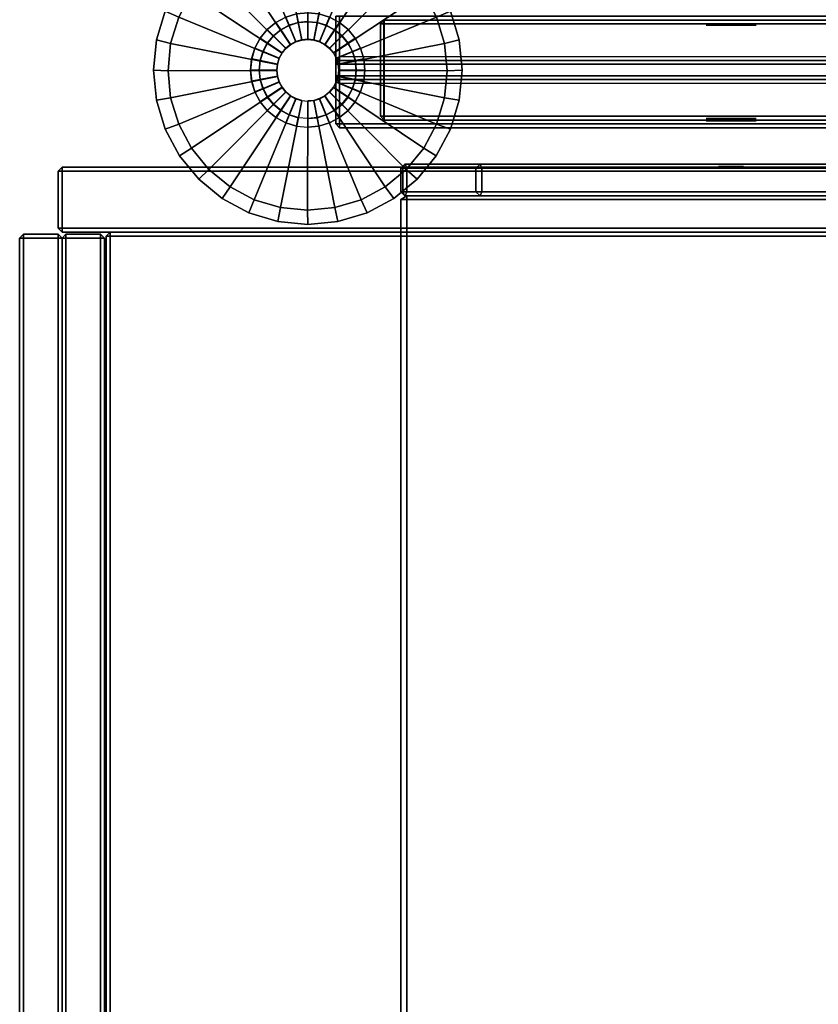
# Model space of a CAD drawing. Header units: inches. Extents: x 82 to 767, y -5 to 263.
# Tile 198 of 256: x 750.52 to 758.7, y 153.22 to 163.3. Entities that reach past the tile are written whole.
import ezdxf
from ezdxf.enums import TextEntityAlignment as Align

# ---------------------------------------------------------------- set-up
doc = ezdxf.new("R2010")
doc.units = ezdxf.units.IN
doc.header["$MEASUREMENT"] = 0
for name, color, linetype in [('A-FURN-3-COLLECTION-INFINITO-STORAGE-CASE-BOTTOM-EDGE-HORIZONTAL', 35, 'Continuous'), ('A-FURN-3-COLLECTION-INFINITO-STORAGE-CASE-BOTTOM-SURFACE-HORIZONTAL', 33, 'Continuous'), ('A-FURN-3-COLLECTION-INFINITO-STORAGE-CASE-SIDE-EDGE-HORIZONTAL', 35, 'Continuous'), ('A-FURN-3-COLLECTION-INFINITO-STORAGE-CASE-SIDE-EDGE-VERTICAL', 35, 'Continuous'), ('A-FURN-3-COLLECTION-INFINITO-STORAGE-CASE-SIDE-SURFACE-VERTICAL', 33, 'Continuous'), ('A-FURN-3-COLLECTION-INFINITO-STORAGE-CASE-TOP-EDGE-HORIZONTAL', 35, 'Continuous'), ('A-FURN-3-COLLECTION-INFINITO-STORAGE-CASE-TOP-SURFACE-HORIZONTAL', 33, 'Continuous'), ('A-FURN-3-COLLECTION-INFINITO-STORAGE-DOOR-WOOD-EDGE-HORIZONTAL', 35, 'Continuous'), ('A-FURN-3-COLLECTION-INFINITO-STORAGE-DOOR-WOOD-EDGE-VERTICAL', 35, 'Continuous'), ('A-FURN-3-COLLECTION-INFINITO-STORAGE-DOOR-WOOD-SURFACE-VERTICAL', 33, 'Continuous'), ('A-FURN-3-COLLECTION-INFINITO-STORAGE-PEG', 251, 'Continuous'), ('A-FURN-3-COLLECTION-INFINITO-STORAGE-SHELF', 33, 'Continuous'), ('A-FURN-3-COLLECTION-INFINITO-STORAGE-STANCHION-BASE', 251, 'Continuous'), ('A-FURN-3-COLLECTION-INFINITO-STORAGE-STANCHION-GLIDE', 251, 'Continuous'), ('A-FURN-HAWORTH-ATT', 7, 'Continuous')]:
    doc.layers.add(name, color=color, linetype=linetype)
doc.styles.get("Standard").update_dxf_attribs({"font": 'arial.ttf'})

# ---------------------------------------------------------------- blocks, each defined once
blk = doc.blocks.new('HCCS-IWBC-F2-3D-3')
at = {"layer": 'A-FURN-3-COLLECTION-INFINITO-STORAGE-STANCHION-BASE'}
for points in [[(-0.551, 5.411, 1.829), (0.551, 5.411, 1.829), (0.551, -5.583, 1.829), (-0.551, -5.583, 1.829)], [(-0.138, 5.411, 2.026), (-0.551, 5.411, 2.026), (-0.551, -5.583, 2.026), (-0.138, -5.583, 2.026)], [(-0.138, 5.411, 2.026), (-0.099, 5.411, 2.065), (-0.099, -5.583, 2.065), (-0.138, -5.583, 2.026)], [(-0.099, -5.583, 2.065), (-0.098, -5.583, 2.971), (-0.098, 5.411, 2.971), (-0.099, 5.411, 2.065)], [(-0.098, -5.583, 2.971), (-0.059, -5.583, 3.01), (-0.059, 5.411, 3.01), (-0.098, 5.411, 2.971)], [(0.059, 5.411, 3.01), (-0.059, 5.411, 3.01), (-0.059, -5.583, 3.01), (0.059, -5.583, 3.01)], [(0.059, -5.583, 3.01), (0.098, -5.583, 2.971), (0.098, 5.411, 2.971), (0.059, 5.411, 3.01)], [(0.098, 5.411, 2.065), (0.098, 5.411, 2.971), (0.098, -5.583, 2.971), (0.098, -5.583, 2.065)], [(0.138, -5.583, 2.026), (0.098, -5.583, 2.065), (0.098, 5.411, 2.065), (0.138, 5.411, 2.026)], [(0.551, 5.411, 2.026), (0.138, 5.411, 2.026), (0.138, -5.583, 2.026), (0.551, -5.583, 2.026)], [(0.591, 5.411, 1.987), (0.551, 5.411, 2.026), (0.551, -5.583, 2.026), (0.591, -5.583, 1.987)], [(0.551, 5.411, 1.829), (0.591, 5.411, 1.869), (0.591, -5.583, 1.869), (0.551, -5.583, 1.829)], [(0.591, 5.411, 1.869), (0.591, 5.411, 1.987), (0.591, -5.583, 1.987), (0.591, -5.583, 1.869)], [(-0.472, -5.126, 2.026), (-0.512, -5.126, 2.065), (-0.512, 5.032, 2.065), (-0.472, 5.032, 2.026)], [(0.472, -5.126, 2.026), (-0.472, -5.126, 2.026), (-0.472, 5.032, 2.026), (0.472, 5.032, 2.026)], [(0.472, 5.032, 2.026), (0.512, 5.032, 2.065), (0.512, -5.126, 2.065), (0.472, -5.126, 2.026)], [(-0.472, -0.081, 6.14), (-0.512, -0.007, 6.16), (-0.512, -5.126, 3.184), (-0.472, -5.131, 3.227)], [(0.472, -0.081, 6.14), (-0.472, -0.081, 6.14), (-0.472, -5.131, 3.227), (0.472, -5.131, 3.227)], [(0.472, -5.131, 3.227), (0.512, -5.126, 3.184), (0.512, -0.007, 6.16), (0.472, -0.081, 6.14)], [(-0.472, -5.165, 3.168), (-0.512, -5.126, 3.184), (-0.512, -5.126, 2.065), (-0.472, -5.165, 2.065)], [(-0.472, -5.126, 2.026), (-0.472, -5.165, 2.065), (-0.472, -5.165, 2.065), (-0.512, -5.126, 2.065)], [(-0.472, -5.131, 3.227), (-0.512, -5.126, 3.184), (-0.512, -5.126, 3.184), (-0.472, -5.165, 3.168)], [(0.472, -5.126, 2.026), (0.472, -5.165, 2.065), (-0.472, -5.165, 2.065), (-0.472, -5.126, 2.026)], [(0.472, -5.131, 3.227), (-0.472, -5.131, 3.227), (-0.472, -5.165, 3.168), (0.472, -5.165, 3.168)], [(0.472, -5.165, 2.065), (0.512, -5.126, 2.065), (0.512, -5.126, 3.184), (0.472, -5.165, 3.168)], [(0.512, -5.126, 2.065), (0.472, -5.165, 2.065), (0.472, -5.165, 2.065), (0.472, -5.126, 2.026)], [(0.472, -5.165, 3.168), (0.512, -5.126, 3.184), (0.512, -5.126, 3.184), (0.472, -5.131, 3.227)], [(0.472, -5.165, 3.168), (-0.472, -5.165, 3.168), (-0.472, -5.165, 2.065), (0.472, -5.165, 2.065)], [(-0.551, -5.622, 1.869), (-0.551, -5.583, 1.829), (0.551, -5.583, 1.829), (0.551, -5.622, 1.869)], [(-0.06, -5.622, 1.987), (-0.138, -5.583, 2.026), (-0.551, -5.583, 2.026), (-0.551, -5.622, 1.987)], [(-0.551, -5.622, 1.987), (-0.551, -5.622, 1.869), (0.551, -5.622, 1.869), (0.551, -5.622, 1.987)], [(-0.099, -5.583, 2.065), (-0.138, -5.583, 2.026), (-0.138, -5.583, 2.026), (-0.06, -5.622, 1.987)], [(-0.059, -5.622, 2.971), (-0.098, -5.583, 2.971), (-0.099, -5.583, 2.065), (-0.06, -5.622, 1.987)], [(-0.059, -5.583, 3.01), (-0.098, -5.583, 2.971), (-0.098, -5.583, 2.971), (-0.059, -5.622, 2.971)], [(0.059, -5.622, 2.971), (-0.059, -5.622, 2.971), (-0.06, -5.622, 1.987), (0.059, -5.622, 1.987)], [(-0.059, -5.583, 3.01), (-0.059, -5.622, 2.971), (0.059, -5.622, 2.971), (0.059, -5.583, 3.01)], [(0.138, -5.583, 2.026), (0.059, -5.622, 1.987), (0.551, -5.622, 1.987), (0.551, -5.583, 2.026)], [(0.059, -5.583, 3.01), (0.059, -5.622, 2.971), (0.059, -5.622, 2.971), (0.098, -5.583, 2.971)], [(0.098, -5.583, 2.971), (0.059, -5.622, 2.971), (0.059, -5.622, 1.987), (0.098, -5.583, 2.065)], [(0.098, -5.583, 2.065), (0.059, -5.622, 1.987), (0.059, -5.622, 1.987), (0.138, -5.583, 2.026)], [(0.591, -5.583, 1.987), (0.551, -5.622, 1.987), (0.551, -5.622, 1.869), (0.591, -5.583, 1.869)], [(0.591, -5.583, 1.869), (0.551, -5.622, 1.869), (0.551, -5.622, 1.869), (0.551, -5.583, 1.829)], [(0.551, -5.583, 2.026), (0.551, -5.622, 1.987), (0.551, -5.622, 1.987), (0.591, -5.583, 1.987)]]:
    blk.add_3dface(points, dxfattribs=at)
for points, invisible_edges in [([(-0.512, 3.851, 6.26), (-0.512, 5.032, 3.2), (-0.512, -5.126, 3.184), (-0.512, -0.007, 6.16)], 10), ([(-0.512, 5.032, 3.2), (-0.512, 5.032, 2.065), (-0.512, -5.126, 2.065), (-0.512, -5.126, 3.184)], 8), ([(0.512, -5.126, 3.184), (0.512, -5.126, 2.065), (0.512, 5.032, 2.065), (0.512, 5.032, 3.2)], 8), ([(0.512, -0.007, 6.16), (0.512, -5.126, 3.184), (0.512, 5.032, 3.2), (0.512, 3.851, 6.26)], 10), ([(-0.097, -5.421, 3.21), (-0.19, -5.45, 3.21), (-0.276, -6.322, 3.21), (-0.19, -6.368, 3.21)], 10), ([(0, -5.412, 3.21), (-0.097, -5.421, 3.21), (-0.19, -6.368, 3.21), (-0.097, -6.396, 3.21)], 10), ([(0.097, -5.421, 3.21), (0, -5.412, 3.21), (-0.097, -6.396, 3.21), (0, -6.406, 3.21)], 10), ([(0.19, -5.45, 3.21), (0.097, -5.421, 3.21), (0, -6.406, 3.21), (0.097, -6.396, 3.21)], 10), ([(-0.276, -5.496, 3.21), (-0.351, -5.557, 3.21), (-0.413, -6.185, 3.21), (-0.351, -6.26, 3.21)], 10), ([(-0.19, -5.45, 3.21), (-0.276, -5.496, 3.21), (-0.351, -6.26, 3.21), (-0.276, -6.322, 3.21)], 10), ([(0.276, -5.496, 3.21), (0.19, -5.45, 3.21), (0.097, -6.396, 3.21), (0.19, -6.368, 3.21)], 10), ([(0.351, -5.557, 3.21), (0.276, -5.496, 3.21), (0.19, -6.368, 3.21), (0.276, -6.322, 3.21)], 10), ([(-0.413, -5.633, 3.21), (-0.459, -5.719, 3.21), (-0.487, -6.006, 3.21), (-0.459, -6.099, 3.21)], 10), ([(-0.351, -5.557, 3.21), (-0.413, -5.633, 3.21), (-0.459, -6.099, 3.21), (-0.413, -6.185, 3.21)], 10), ([(0.413, -5.633, 3.21), (0.351, -5.557, 3.21), (0.276, -6.322, 3.21), (0.351, -6.26, 3.21)], 10), ([(0.459, -5.719, 3.21), (0.413, -5.633, 3.21), (0.351, -6.26, 3.21), (0.413, -6.185, 3.21)], 10), ([(-0.459, -5.719, 3.21), (-0.487, -5.812, 3.21), (-0.497, -5.909, 3.21), (-0.487, -6.006, 3.21)], 10), ([(0.487, -5.812, 3.21), (0.459, -5.719, 3.21), (0.413, -6.185, 3.21), (0.459, -6.099, 3.21)], 10), ([(0.497, -5.909, 3.21), (0.487, -5.812, 3.21), (0.459, -6.099, 3.21), (0.487, -6.006, 3.21)], 10)]:
    blk.add_3dface(points, dxfattribs=dict(at, invisible_edges=invisible_edges))
at = {"layer": 'A-FURN-3-COLLECTION-INFINITO-STORAGE-STANCHION-GLIDE', "invisible_edges": 10}
for points in [[(-0.308, -7.456), (-0.604, -7.366), (-0.308, -4.358), (0, -4.327)], [(0, -7.486), (-0.308, -7.456), (0, -4.327), (0.308, -4.358)], [(-0.604, -7.366), (-0.877, -7.22), (-0.604, -4.448), (-0.308, -4.358)], [(0.308, -7.456), (0, -7.486), (0.308, -4.358), (0.604, -4.448)], [(0.604, -7.366), (0.308, -7.456), (0.604, -4.448), (0.877, -4.593)], [(0.877, -7.22), (0.604, -7.366), (0.877, -4.593), (1.117, -4.79)], [(1.117, -7.024), (0.877, -7.22), (1.117, -4.79), (1.313, -5.029)], [(1.313, -6.784), (1.117, -7.024), (1.313, -5.029), (1.459, -5.302)], [(1.459, -6.511), (1.313, -6.784), (1.459, -5.302), (1.549, -5.599)], [(1.549, -6.215), (1.459, -6.511), (1.549, -5.599), (1.579, -5.907)]]:
    blk.add_3dface(points, dxfattribs=at)
at = {"layer": 'A-FURN-HAWORTH-ATT', "flags": 1}
for tag, p in [('HAWMC', (0, 0)), ('HAWMC', (0, 0)), ('HAWPN', (0, -0.167)), ('HAWPN', (0, -0.167)), ('HAWSN', (0, -0.333)), ('HAWSN', (0, -0.333))]:
    blk.add_attdef(tag, text='', height=0.1, dxfattribs=at).set_placement(p, align=Align.TOP_CENTER)
at = {"layer": 'A-FURN-3-COLLECTION-INFINITO-STORAGE-STANCHION-BASE'}
mesh = blk.add_polymesh((2, 32), dxfattribs=dict(at, n_close=True))
for k, corner in enumerate([(0.574, -6.023, 1.67), (0.54, -6.132, 1.67), (0.486, -6.234, 1.67), (0.413, -6.322, 1.67), (0.325, -6.395, 1.67), (0.224, -6.449, 1.67), (0.114, -6.482, 1.67), (0, -6.494, 1.67), (-0.114, -6.482, 1.67), (-0.224, -6.449, 1.67), (-0.325, -6.395, 1.67), (-0.414, -6.322, 1.67), (-0.486, -6.234, 1.67), (-0.541, -6.132, 1.67), (-0.574, -6.023, 1.67), (-0.585, -5.909, 1.67), (-0.574, -5.795, 1.67), (-0.541, -5.685, 1.67), (-0.486, -5.584, 1.67), (-0.414, -5.495, 1.67), (-0.325, -5.422, 1.67), (-0.224, -5.368, 1.67), (-0.114, -5.335, 1.67), (0, -5.324, 1.67), (0.114, -5.335, 1.67), (0.224, -5.368, 1.67), (0.325, -5.422, 1.67), (0.413, -5.495, 1.67), (0.486, -5.584, 1.67), (0.54, -5.685, 1.67), (0.574, -5.795, 1.67), (0.585, -5.909, 1.67), (0.485, -6.005, 1.635), (0.457, -6.098, 1.635), (0.411, -6.184, 1.635), (0.35, -6.259, 1.635), (0.275, -6.32, 1.635), (0.189, -6.366, 1.635), (0.096, -6.394, 1.635), (0, -6.404, 1.635), (-0.097, -6.394, 1.635), (-0.19, -6.366, 1.635), (-0.275, -6.32, 1.635), (-0.35, -6.259, 1.635), (-0.412, -6.184, 1.635), (-0.457, -6.098, 1.635), (-0.486, -6.005, 1.635), (-0.495, -5.909, 1.635), (-0.486, -5.812, 1.635), (-0.457, -5.719, 1.635), (-0.412, -5.634, 1.635), (-0.35, -5.559, 1.635), (-0.275, -5.497, 1.635), (-0.19, -5.451, 1.635), (-0.097, -5.423, 1.635), (0, -5.414, 1.635), (0.096, -5.423, 1.635), (0.189, -5.451, 1.635), (0.275, -5.497, 1.635), (0.35, -5.559, 1.635), (0.411, -5.634, 1.635), (0.457, -5.719, 1.635), (0.485, -5.812, 1.635), (0.495, -5.909, 1.635)]):
    mesh.set_mesh_vertex(divmod(k, 32), corner)
mesh = blk.add_polymesh((2, 32), dxfattribs=dict(at, n_close=True))
for k, corner in enumerate([(0.574, -6.023, 3.167), (0.541, -6.133, 3.167), (0.486, -6.234, 3.167), (0.414, -6.322, 3.167), (0.325, -6.395, 3.167), (0.224, -6.449, 3.167), (0.114, -6.483, 3.167), (0, -6.494, 3.167), (-0.114, -6.483, 3.167), (-0.224, -6.449, 3.167), (-0.325, -6.395, 3.167), (-0.414, -6.322, 3.167), (-0.486, -6.234, 3.167), (-0.541, -6.133, 3.167), (-0.574, -6.023, 3.167), (-0.585, -5.909, 3.167), (-0.574, -5.795, 3.167), (-0.541, -5.685, 3.167), (-0.486, -5.584, 3.167), (-0.414, -5.495, 3.167), (-0.325, -5.422, 3.167), (-0.224, -5.368, 3.167), (-0.114, -5.335, 3.167), (0, -5.324, 3.167), (0.114, -5.335, 3.167), (0.224, -5.368, 3.167), (0.325, -5.422, 3.167), (0.414, -5.495, 3.167), (0.486, -5.584, 3.167), (0.541, -5.685, 3.167), (0.574, -5.795, 3.167), (0.585, -5.909, 3.167), (0.574, -6.023, 1.67), (0.54, -6.132, 1.67), (0.486, -6.234, 1.67), (0.413, -6.322, 1.67), (0.325, -6.395, 1.67), (0.224, -6.449, 1.67), (0.114, -6.482, 1.67), (0, -6.494, 1.67), (-0.114, -6.482, 1.67), (-0.224, -6.449, 1.67), (-0.325, -6.395, 1.67), (-0.414, -6.322, 1.67), (-0.486, -6.234, 1.67), (-0.541, -6.132, 1.67), (-0.574, -6.023, 1.67), (-0.585, -5.909, 1.67), (-0.574, -5.795, 1.67), (-0.541, -5.685, 1.67), (-0.486, -5.584, 1.67), (-0.414, -5.495, 1.67), (-0.325, -5.422, 1.67), (-0.224, -5.368, 1.67), (-0.114, -5.335, 1.67), (0, -5.324, 1.67), (0.114, -5.335, 1.67), (0.224, -5.368, 1.67), (0.325, -5.422, 1.67), (0.413, -5.495, 1.67), (0.486, -5.584, 1.67), (0.54, -5.685, 1.67), (0.574, -5.795, 1.67), (0.585, -5.909, 1.67)]):
    mesh.set_mesh_vertex(divmod(k, 32), corner)
mesh = blk.add_polymesh((33, 2), dxfattribs=at)
for k, corner in enumerate([(0.497, -5.909, 3.21), (0.585, -5.909, 3.167), (0.487, -5.812, 3.21), (0.574, -5.795, 3.167), (0.459, -5.719, 3.21), (0.541, -5.685, 3.167), (0.413, -5.633, 3.21), (0.486, -5.584, 3.167), (0.351, -5.557, 3.21), (0.414, -5.495, 3.167), (0.276, -5.496, 3.21), (0.325, -5.422, 3.167), (0.19, -5.45, 3.21), (0.224, -5.368, 3.167), (0.097, -5.421, 3.21), (0.114, -5.335, 3.167), (0, -5.412, 3.21), (0, -5.324, 3.167), (-0.097, -5.421, 3.21), (-0.114, -5.335, 3.167), (-0.19, -5.45, 3.21), (-0.224, -5.368, 3.167), (-0.276, -5.496, 3.21), (-0.325, -5.422, 3.167), (-0.351, -5.557, 3.21), (-0.414, -5.495, 3.167), (-0.413, -5.633, 3.21), (-0.486, -5.584, 3.167), (-0.459, -5.719, 3.21), (-0.541, -5.685, 3.167), (-0.487, -5.812, 3.21), (-0.574, -5.795, 3.167), (-0.497, -5.909, 3.21), (-0.585, -5.909, 3.167), (-0.487, -6.006, 3.21), (-0.574, -6.023, 3.167), (-0.459, -6.099, 3.21), (-0.541, -6.133, 3.167), (-0.413, -6.185, 3.21), (-0.486, -6.234, 3.167), (-0.351, -6.26, 3.21), (-0.414, -6.322, 3.167), (-0.276, -6.322, 3.21), (-0.325, -6.395, 3.167), (-0.19, -6.368, 3.21), (-0.224, -6.449, 3.167), (-0.097, -6.396, 3.21), (-0.114, -6.483, 3.167), (0, -6.406, 3.21), (0, -6.494, 3.167), (0.097, -6.396, 3.21), (0.114, -6.483, 3.167), (0.19, -6.368, 3.21), (0.224, -6.449, 3.167), (0.276, -6.322, 3.21), (0.325, -6.395, 3.167), (0.351, -6.26, 3.21), (0.414, -6.322, 3.167), (0.413, -6.185, 3.21), (0.486, -6.234, 3.167), (0.459, -6.099, 3.21), (0.541, -6.133, 3.167), (0.487, -6.006, 3.21), (0.574, -6.023, 3.167), (0.497, -5.909, 3.21), (0.585, -5.909, 3.167)]):
    mesh.set_mesh_vertex(divmod(k, 2), corner)
mesh = blk.add_polymesh((2, 32), dxfattribs=dict(at, n_close=True))
for k, corner in enumerate([(0.485, -6.005, 1.635), (0.457, -6.098, 1.635), (0.411, -6.184, 1.635), (0.35, -6.259, 1.635), (0.275, -6.32, 1.635), (0.189, -6.366, 1.635), (0.096, -6.394, 1.635), (0, -6.404, 1.635), (-0.097, -6.394, 1.635), (-0.19, -6.366, 1.635), (-0.275, -6.32, 1.635), (-0.35, -6.259, 1.635), (-0.412, -6.184, 1.635), (-0.457, -6.098, 1.635), (-0.486, -6.005, 1.635), (-0.495, -5.909, 1.635), (-0.486, -5.812, 1.635), (-0.457, -5.719, 1.635), (-0.412, -5.634, 1.635), (-0.35, -5.559, 1.635), (-0.275, -5.497, 1.635), (-0.19, -5.451, 1.635), (-0.097, -5.423, 1.635), (0, -5.414, 1.635), (0.096, -5.423, 1.635), (0.189, -5.451, 1.635), (0.275, -5.497, 1.635), (0.35, -5.559, 1.635), (0.411, -5.634, 1.635), (0.457, -5.719, 1.635), (0.485, -5.812, 1.635), (0.495, -5.909, 1.635), (0.31, -5.97, 1.635), (0.292, -6.029, 1.635), (0.263, -6.084, 1.635), (0.223, -6.132, 1.635), (0.175, -6.171, 1.635), (0.121, -6.2, 1.635), (0.062, -6.218, 1.635), (0, -6.224, 1.635), (-0.062, -6.218, 1.635), (-0.121, -6.2, 1.635), (-0.176, -6.171, 1.635), (-0.224, -6.132, 1.635), (-0.263, -6.084, 1.635), (-0.292, -6.029, 1.635), (-0.31, -5.97, 1.635), (-0.316, -5.908, 1.635), (-0.31, -5.847, 1.635), (-0.292, -5.787, 1.635), (-0.263, -5.733, 1.635), (-0.224, -5.685, 1.635), (-0.176, -5.645, 1.635), (-0.121, -5.616, 1.635), (-0.062, -5.598, 1.635), (0, -5.592, 1.635), (0.062, -5.598, 1.635), (0.121, -5.616, 1.635), (0.175, -5.645, 1.635), (0.223, -5.685, 1.635), (0.263, -5.733, 1.635), (0.292, -5.787, 1.635), (0.31, -5.847, 1.635), (0.316, -5.908, 1.635)]):
    mesh.set_mesh_vertex(divmod(k, 32), corner)
at = {"layer": 'A-FURN-3-COLLECTION-INFINITO-STORAGE-STANCHION-GLIDE'}
mesh = blk.add_polymesh((33, 3), dxfattribs=at)
for k, corner in enumerate([(0.32, -5.908, 0.84), (1.435, -5.91, 0.29), (1.579, -5.907, 0.198), (0.314, -5.847, 0.84), (1.407, -5.631, 0.29), (1.549, -5.599, 0.198), (0.296, -5.787, 0.84), (1.326, -5.363, 0.29), (1.459, -5.302, 0.198), (0.266, -5.733, 0.84), (1.194, -5.116, 0.29), (1.313, -5.029, 0.198), (0.227, -5.685, 0.84), (1.016, -4.9, 0.29), (1.117, -4.79, 0.198), (0.179, -5.645, 0.84), (0.8, -4.722, 0.29), (0.877, -4.593, 0.198), (0.124, -5.616, 0.84), (0.553, -4.59, 0.29), (0.604, -4.448, 0.198), (0.065, -5.598, 0.84), (0.285, -4.509, 0.29), (0.308, -4.358, 0.198), (0.004, -5.592, 0.84), (0.007, -4.482, 0.29), (0, -4.327, 0.198), (-0.058, -5.598, 0.84), (-0.272, -4.509, 0.29), (-0.308, -4.358, 0.198), (-0.117, -5.616, 0.84), (-0.54, -4.59, 0.29), (-0.604, -4.448, 0.198), (-0.172, -5.645, 0.84), (-0.787, -4.722, 0.29), (-0.877, -4.593, 0.198), (-0.22, -5.685, 0.84), (-1.003, -4.9, 0.29), (-1.117, -4.79, 0.198), (-0.259, -5.733, 0.84), (-1.181, -5.116, 0.29), (-1.313, -5.029, 0.198), (-0.288, -5.787, 0.84), (-1.313, -5.363, 0.29), (-1.459, -5.302, 0.198), (-0.306, -5.847, 0.84), (-1.394, -5.631, 0.29), (-1.549, -5.599, 0.198), (-0.313, -5.908, 0.84), (-1.422, -5.91, 0.29), (-1.579, -5.907, 0.198), (-0.306, -5.97, 0.84), (-1.394, -6.188, 0.29), (-1.549, -6.215, 0.198), (-0.288, -6.029, 0.84), (-1.313, -6.456, 0.29), (-1.459, -6.511, 0.198), (-0.259, -6.084, 0.84), (-1.181, -6.703, 0.29), (-1.313, -6.784, 0.198), (-0.22, -6.132, 0.84), (-1.003, -6.92, 0.29), (-1.117, -7.024, 0.198), (-0.172, -6.171, 0.84), (-0.787, -7.097, 0.29), (-0.877, -7.22, 0.198), (-0.117, -6.2, 0.84), (-0.54, -7.229, 0.29), (-0.604, -7.366, 0.198), (-0.058, -6.218, 0.84), (-0.272, -7.311, 0.29), (-0.308, -7.456, 0.198), (0.004, -6.224, 0.84), (0.007, -7.338, 0.29), (0, -7.486, 0.198), (0.065, -6.218, 0.84), (0.285, -7.311, 0.29), (0.308, -7.456, 0.198), (0.124, -6.2, 0.84), (0.553, -7.229, 0.29), (0.604, -7.366, 0.198), (0.179, -6.171, 0.84), (0.8, -7.097, 0.29), (0.877, -7.22, 0.198), (0.227, -6.132, 0.84), (1.016, -6.92, 0.29), (1.117, -7.024, 0.198), (0.266, -6.084, 0.84), (1.194, -6.703, 0.29), (1.313, -6.784, 0.198), (0.296, -6.029, 0.84), (1.326, -6.456, 0.29), (1.459, -6.511, 0.198), (0.314, -5.97, 0.84), (1.407, -6.188, 0.29), (1.549, -6.215, 0.198), (0.32, -5.908, 0.84), (1.435, -5.91, 0.29), (1.579, -5.907, 0.198)]):
    mesh.set_mesh_vertex(divmod(k, 3), corner)
mesh = blk.add_polymesh((33, 2), dxfattribs=at)
for k, corner in enumerate([(1.549, -6.215), (1.549, -6.215, 0.198), (1.459, -6.511), (1.459, -6.511, 0.198), (1.313, -6.784), (1.313, -6.784, 0.198), (1.117, -7.024), (1.117, -7.024, 0.198), (0.877, -7.22), (0.877, -7.22, 0.198), (0.604, -7.366), (0.604, -7.366, 0.198), (0.308, -7.456), (0.308, -7.456, 0.198), (0, -7.486), (0, -7.486, 0.198), (-0.308, -7.456), (-0.308, -7.456, 0.198), (-0.604, -7.366), (-0.604, -7.366, 0.198), (-0.877, -7.22), (-0.877, -7.22, 0.198), (-1.117, -7.024), (-1.117, -7.024, 0.198), (-1.313, -6.784), (-1.313, -6.784, 0.198), (-1.459, -6.511), (-1.459, -6.511, 0.198), (-1.549, -6.215), (-1.549, -6.215, 0.198), (-1.579, -5.907), (-1.579, -5.907, 0.198), (-1.549, -5.599), (-1.549, -5.599, 0.198), (-1.459, -5.302), (-1.459, -5.302, 0.198), (-1.313, -5.029), (-1.313, -5.029, 0.198), (-1.117, -4.79), (-1.117, -4.79, 0.198), (-0.877, -4.593), (-0.877, -4.593, 0.198), (-0.604, -4.448), (-0.604, -4.448, 0.198), (-0.308, -4.358), (-0.308, -4.358, 0.198), (0, -4.327), (0, -4.327, 0.198), (0.308, -4.358), (0.308, -4.358, 0.198), (0.604, -4.448), (0.604, -4.448, 0.198), (0.877, -4.593), (0.877, -4.593, 0.198), (1.117, -4.79), (1.117, -4.79, 0.198), (1.313, -5.029), (1.313, -5.029, 0.198), (1.459, -5.302), (1.459, -5.302, 0.198), (1.549, -5.599), (1.549, -5.599, 0.198), (1.579, -5.907), (1.579, -5.907, 0.198), (1.549, -6.215), (1.549, -6.215, 0.198)]):
    mesh.set_mesh_vertex(divmod(k, 2), corner)
mesh = blk.add_polymesh((2, 32), dxfattribs=dict(at, n_close=True))
for k, corner in enumerate([(0.31, -5.97, 1.635), (0.292, -6.029, 1.635), (0.263, -6.084, 1.635), (0.223, -6.132, 1.635), (0.176, -6.171, 1.635), (0.121, -6.2, 1.635), (0.062, -6.218, 1.635), (0, -6.224, 1.635), (-0.062, -6.218, 1.635), (-0.121, -6.2, 1.635), (-0.176, -6.171, 1.635), (-0.223, -6.132, 1.635), (-0.263, -6.084, 1.635), (-0.292, -6.029, 1.635), (-0.31, -5.97, 1.635), (-0.316, -5.908, 1.635), (-0.31, -5.847, 1.635), (-0.292, -5.787, 1.635), (-0.263, -5.733, 1.635), (-0.223, -5.685, 1.635), (-0.176, -5.645, 1.635), (-0.121, -5.616, 1.635), (-0.062, -5.598, 1.635), (0, -5.592, 1.635), (0.062, -5.598, 1.635), (0.121, -5.616, 1.635), (0.176, -5.645, 1.635), (0.223, -5.685, 1.635), (0.263, -5.733, 1.635), (0.292, -5.787, 1.635), (0.31, -5.847, 1.635), (0.316, -5.908, 1.635), (0.31, -5.97, 0.84), (0.292, -6.029, 0.84), (0.263, -6.084, 0.84), (0.223, -6.132, 0.84), (0.176, -6.171, 0.84), (0.121, -6.2, 0.84), (0.062, -6.218, 0.84), (0, -6.224, 0.84), (-0.062, -6.218, 0.84), (-0.121, -6.2, 0.84), (-0.176, -6.171, 0.84), (-0.223, -6.132, 0.84), (-0.263, -6.084, 0.84), (-0.292, -6.029, 0.84), (-0.31, -5.97, 0.84), (-0.316, -5.908, 0.84), (-0.31, -5.847, 0.84), (-0.292, -5.787, 0.84), (-0.263, -5.733, 0.84), (-0.223, -5.685, 0.84), (-0.176, -5.645, 0.84), (-0.121, -5.616, 0.84), (-0.062, -5.598, 0.84), (0, -5.592, 0.84), (0.062, -5.598, 0.84), (0.121, -5.616, 0.84), (0.176, -5.645, 0.84), (0.223, -5.685, 0.84), (0.263, -5.733, 0.84), (0.292, -5.787, 0.84), (0.31, -5.847, 0.84), (0.316, -5.908, 0.84)]):
    mesh.set_mesh_vertex(divmod(k, 32), corner)
blk = doc.blocks.new('HCCS-IWBC-S0965-3D-3')
at = {"layer": 'A-FURN-3-COLLECTION-INFINITO-STORAGE-PEG'}
for points, invisible_edges in [([(0.519, -1.34, 0.098), (0.519, -1.321), (0.519, -1.321), (0.519, -1.34, -0.098)], 8), ([(0.519, -1.396, 0.181), (0.519, -1.34, 0.098), (0.519, -1.34, -0.098), (0.519, -1.396, -0.181)], 10), ([(0.519, -1.479, 0.236), (0.519, -1.396, 0.181), (0.519, -1.396, -0.181), (0.519, -1.479, -0.236)], 10), ([(0.519, -1.577, 0.256), (0.519, -1.479, 0.236), (0.519, -1.479, -0.236), (0.519, -1.577, -0.256)], 10), ([(0.987, -1.459, 0.049), (0.987, -1.449), (0.987, -1.449), (0.987, -1.459, -0.049)], 8), ([(0.987, -1.486, 0.09), (0.987, -1.459, 0.049), (0.987, -1.459, -0.049), (0.987, -1.486, -0.09)], 10), ([(0.987, -1.528, 0.118), (0.987, -1.486, 0.09), (0.987, -1.486, -0.09), (0.987, -1.528, -0.118)], 10), ([(0.519, -1.675, 0.236), (0.519, -1.577, 0.256), (0.519, -1.577, -0.256), (0.519, -1.675, -0.236)], 10), ([(0.987, -1.577, 0.128), (0.987, -1.528, 0.118), (0.987, -1.528, -0.118), (0.987, -1.577, -0.128)], 10), ([(0.987, -1.626, 0.118), (0.987, -1.577, 0.128), (0.987, -1.577, -0.128), (0.987, -1.626, -0.118)], 10), ([(0.519, -1.758, 0.181), (0.519, -1.675, 0.236), (0.519, -1.675, -0.236), (0.519, -1.758, -0.181)], 10), ([(0.987, -1.667, 0.09), (0.987, -1.626, 0.118), (0.987, -1.626, -0.118), (0.987, -1.667, -0.09)], 10), ([(0.987, -1.695, 0.049), (0.987, -1.667, 0.09), (0.987, -1.667, -0.09), (0.987, -1.695, -0.049)], 10), ([(0.987, -1.705), (0.987, -1.695, 0.049), (0.987, -1.695, -0.049), (0.987, -1.705)], 2), ([(0.519, -1.813, 0.098), (0.519, -1.758, 0.181), (0.519, -1.758, -0.181), (0.519, -1.813, -0.098)], 10), ([(0.519, -1.832), (0.519, -1.813, 0.098), (0.519, -1.813, -0.098), (0.519, -1.832)], 2)]:
    blk.add_3dface(points, dxfattribs=dict(at, invisible_edges=invisible_edges))
at = {"layer": 'A-FURN-3-COLLECTION-INFINITO-STORAGE-SHELF'}
for points in [[(0.987, -4.145, 1.565), (1.027, -4.128, 1.605), (1.027, 4.884, 1.605), (0.987, 4.884, 1.565)], [(1.027, 4.884, 1.605), (1.027, -4.128, 1.605), (1.27, -4.128, 1.605), (1.27, 4.884, 1.605)], [(1.309, 4.884, 1.565), (1.27, 4.884, 1.605), (1.27, -4.128, 1.605), (1.309, -4.145, 1.565)], [(1.027, -4.895, -0.373), (0.987, -4.912, -0.334), (0.987, 4.537, -0.334), (1.027, 4.537, -0.373)], [(1.027, -4.895, -0.373), (1.027, 4.537, -0.373), (1.27, 4.537, -0.373), (1.27, -4.895, -0.373)], [(1.309, -4.912, -0.334), (1.27, -4.895, -0.373), (1.27, 4.537, -0.373), (1.309, 4.537, -0.334)], [(1.309, 4.516, -0.334), (1.349, 4.537, -0.373), (1.349, -4.895, -0.373), (1.309, -4.895, -0.334)], [(1.349, 4.537, 0.345), (1.309, 4.516, 0.305), (1.309, -4.895, 0.305), (1.349, -4.895, 0.345)], [(1.349, -4.895, -0.373), (1.349, 4.537, -0.373), (65.631, 4.537, -0.373), (65.631, -4.895, -0.373)], [(1.349, 4.537, 0.345), (1.349, -4.895, 0.345), (65.631, -4.895, 0.345), (65.631, 4.537, 0.345)], [(1.309, 4.516, 0.305), (1.309, 4.516, -0.334), (1.309, -4.895, -0.334), (1.309, -4.895, 0.305)], [(1.027, -4.128, 1.605), (0.987, -4.145, 1.565), (0.987, -4.145, 1.565), (1.027, -4.188, 1.565)], [(1.027, -4.128, 1.605), (1.027, -4.188, 1.565), (1.27, -4.188, 1.565), (1.27, -4.128, 1.605)], [(1.27, -4.128, 1.605), (1.27, -4.188, 1.565), (1.27, -4.188, 1.565), (1.309, -4.145, 1.565)], [(1.027, -4.188, 1.565), (0.987, -4.145, 1.565), (0.987, -4.916, 0.345), (1.027, -4.934, 0.378)], [(1.027, -4.188, 1.565), (1.027, -4.934, 0.378), (1.27, -4.934, 0.378), (1.27, -4.188, 1.565)], [(1.27, -4.934, 0.378), (1.309, -4.916, 0.345), (1.309, -4.145, 1.565), (1.27, -4.188, 1.565)], [(1.027, -4.955, -0.334), (0.987, -4.912, -0.334), (0.987, -4.912, -0.334), (1.027, -4.895, -0.373)], [(1.027, -4.955, 0.305), (0.987, -4.916, 0.345), (0.987, -4.912, -0.334), (1.027, -4.955, -0.334)], [(0.987, -4.916, 0.345), (1.027, -4.955, 0.305), (1.027, -4.955, 0.305), (1.027, -4.934, 0.378)], [(1.27, -4.895, -0.373), (1.27, -4.955, -0.334), (1.027, -4.955, -0.334), (1.027, -4.895, -0.373)], [(1.027, -4.934, 0.378), (1.027, -4.955, 0.305), (1.27, -4.955, 0.305), (1.27, -4.934, 0.378)], [(1.309, -4.912, -0.334), (1.27, -4.955, -0.334), (1.27, -4.955, -0.334), (1.27, -4.895, -0.373)], [(1.309, -4.916, 0.345), (1.27, -4.955, 0.305), (1.27, -4.955, -0.334), (1.309, -4.912, -0.334)], [(1.27, -4.934, 0.378), (1.27, -4.955, 0.305), (1.27, -4.955, 0.305), (1.309, -4.916, 0.345)], [(1.349, -4.955, 0.305), (1.349, -4.895, 0.345), (1.349, -4.895, 0.345), (1.309, -4.895, 0.305)], [(1.309, -4.895, -0.334), (1.349, -4.955, -0.334), (1.349, -4.955, 0.305), (1.309, -4.895, 0.305)], [(1.349, -4.895, -0.373), (1.349, -4.955, -0.334), (1.349, -4.955, -0.334), (1.309, -4.895, -0.334)], [(1.349, -4.955, -0.334), (1.349, -4.895, -0.373), (65.631, -4.895, -0.373), (65.631, -4.955, -0.334)], [(1.349, -4.895, 0.345), (1.349, -4.955, 0.305), (65.631, -4.955, 0.305), (65.631, -4.895, 0.345)], [(1.027, -4.955, 0.305), (1.027, -4.955, -0.334), (1.27, -4.955, -0.334), (1.27, -4.955, 0.305)], [(1.349, -4.955, 0.305), (1.349, -4.955, -0.334), (65.631, -4.955, -0.334), (65.631, -4.955, 0.305)]]:
    blk.add_3dface(points, dxfattribs=at)
for points, invisible_edges in [([(0.987, -4.916, 0.345), (0.987, -4.145, 1.565), (0.987, -4.145, 1.565), (0.987, 4.537, 1.565)], 8), ([(0.987, -4.912, -0.334), (0.987, -4.916, 0.345), (0.987, 4.537, 1.565), (0.987, 4.537, -0.334)], 2), ([(1.309, 4.537, -0.334), (1.309, 4.537, 1.565), (1.309, -4.916, 0.345), (1.309, -4.912, -0.334)], 2), ([(1.309, 4.537, 1.565), (1.309, -4.145, 1.565), (1.309, -4.145, 1.565), (1.309, -4.916, 0.345)], 8)]:
    blk.add_3dface(points, dxfattribs=dict(at, invisible_edges=invisible_edges))
at = {"layer": 'A-FURN-HAWORTH-ATT', "flags": 1}
for tag, p in [('HAWMC', (0, 0)), ('HAWPN', (0, -0.167)), ('HAWSN', (0, -0.333))]:
    blk.add_attdef(tag, text='', height=0.1, dxfattribs=at).set_placement(p, align=Align.TOP_CENTER)
blk = doc.blocks.new('HCCS-IWBC-S0931-3D-3')
at = {"layer": 'A-FURN-3-COLLECTION-INFINITO-STORAGE-PEG'}
for points, invisible_edges in [([(32.971, -1.321), (32.971, -1.321), (32.971, -1.34, 0.098), (32.971, -1.34, -0.098)], 4), ([(32.971, -1.34, -0.098), (32.971, -1.34, 0.098), (32.971, -1.396, 0.181), (32.971, -1.396, -0.181)], 5), ([(32.971, -1.396, -0.181), (32.971, -1.396, 0.181), (32.971, -1.479, 0.236), (32.971, -1.479, -0.236)], 5), ([(32.971, -1.479, -0.236), (32.971, -1.479, 0.236), (32.971, -1.577, 0.256), (32.971, -1.577, -0.256)], 5), ([(32.971, -1.577, -0.256), (32.971, -1.577, 0.256), (32.971, -1.675, 0.236), (32.971, -1.675, -0.236)], 5), ([(32.971, -1.675, -0.236), (32.971, -1.675, 0.236), (32.971, -1.758, 0.181), (32.971, -1.758, -0.181)], 5), ([(32.971, -1.758, -0.181), (32.971, -1.758, 0.181), (32.971, -1.813, 0.098), (32.971, -1.813, -0.098)], 5), ([(32.971, -1.813, -0.098), (32.971, -1.813, 0.098), (32.971, -1.832)], 1)]:
    blk.add_3dface(points, dxfattribs=dict(at, invisible_edges=invisible_edges))
at = {"layer": 'A-FURN-HAWORTH-ATT', "flags": 1}
for tag, p in [('HAWMC', (0, 0)), ('HAWPN', (0, -0.167)), ('HAWSN', (0, -0.333))]:
    blk.add_attdef(tag, text='', height=0.1, dxfattribs=at).set_placement(p, align=Align.TOP_CENTER)
blk = doc.blocks.new('HCCS-IWBC-C2W1-3D-3')
at = {"layer": 'A-FURN-3-COLLECTION-INFINITO-STORAGE-CASE-BOTTOM-EDGE-HORIZONTAL'}
for points in [[(1.699, 4.883, -2.918), (1.659, 4.883, -2.958), (1.659, -7.931, -2.958), (1.699, -7.931, -2.918)], [(1.659, 4.883, -3.543), (1.699, 4.883, -3.583), (1.699, -7.931, -3.583), (1.659, -7.931, -3.543)], [(1.699, -7.97, -2.958), (1.659, -7.931, -2.958), (1.659, -7.931, -3.543), (1.699, -7.97, -3.543)], [(1.699, -7.97, -2.958), (1.699, -7.931, -2.918), (1.699, -7.931, -2.918), (1.659, -7.931, -2.958)], [(1.699, -7.97, -3.543), (1.659, -7.931, -3.543), (1.659, -7.931, -3.543), (1.699, -7.931, -3.583)], [(31.791, -7.97, -2.958), (31.791, -7.931, -2.918), (1.699, -7.931, -2.918), (1.699, -7.97, -2.958)], [(1.699, -7.97, -3.543), (1.699, -7.931, -3.583), (31.791, -7.931, -3.583), (31.791, -7.97, -3.543)], [(1.699, -7.97, -3.543), (31.791, -7.97, -3.543), (31.791, -7.97, -2.958), (1.699, -7.97, -2.958)]]:
    blk.add_3dface(points, dxfattribs=at)
at = {"layer": 'A-FURN-3-COLLECTION-INFINITO-STORAGE-CASE-BOTTOM-SURFACE-HORIZONTAL'}
for points in [[(1.699, -7.931, -2.918), (31.791, -7.931, -2.918), (31.791, 4.883, -2.918), (1.699, 4.883, -2.918)], [(1.699, 4.883, -3.583), (31.791, 4.883, -3.583), (31.791, -7.931, -3.583), (1.699, -7.931, -3.583)]]:
    blk.add_3dface(points, dxfattribs=at)
at = {"layer": 'A-FURN-3-COLLECTION-INFINITO-STORAGE-CASE-SIDE-EDGE-HORIZONTAL'}
for points in [[(0.995, 4.883, -3.543), (1.035, 4.883, -3.583), (1.035, -8.422, -3.583), (0.995, -8.422, -3.543)], [(1.035, 4.883, 16.102), (0.995, 4.883, 16.062), (0.995, -8.422, 16.062), (1.035, -8.422, 16.102)], [(1.035, 4.883, 16.102), (1.035, -8.422, 16.102), (1.619, -8.422, 16.102), (1.619, 4.883, 16.102)], [(1.619, 4.883, -3.583), (1.619, -8.422, -3.583), (1.035, -8.422, -3.583), (1.035, 4.883, -3.583)], [(1.619, -8.422, 16.102), (1.659, -8.422, 16.062), (1.659, 4.883, 16.062), (1.619, 4.883, 16.102)], [(1.659, -8.422, -3.543), (1.619, -8.422, -3.583), (1.619, 4.883, -3.583), (1.659, 4.883, -3.543)], [(1.035, -8.462, -3.543), (0.995, -8.422, -3.543), (0.995, -8.422, -3.543), (1.035, -8.422, -3.583)], [(1.035, -8.422, 16.102), (0.995, -8.422, 16.062), (0.995, -8.422, 16.062), (1.035, -8.462, 16.062)], [(1.035, -8.422, 16.102), (1.035, -8.462, 16.062), (1.619, -8.462, 16.062), (1.619, -8.422, 16.102)], [(1.035, -8.462, -3.543), (1.035, -8.422, -3.583), (1.619, -8.422, -3.583), (1.619, -8.462, -3.543)], [(1.619, -8.462, -3.543), (1.619, -8.422, -3.583), (1.619, -8.422, -3.583), (1.659, -8.422, -3.543)], [(1.619, -8.422, 16.102), (1.619, -8.462, 16.062), (1.619, -8.462, 16.062), (1.659, -8.422, 16.062)]]:
    blk.add_3dface(points, dxfattribs=at)
at = {"layer": 'A-FURN-3-COLLECTION-INFINITO-STORAGE-CASE-SIDE-EDGE-VERTICAL'}
for points in [[(0.995, -8.422, -3.543), (1.035, -8.462, -3.543), (1.035, -8.462, 16.062), (0.995, -8.422, 16.062)], [(1.035, -8.462, 16.062), (1.035, -8.462, -3.543), (1.619, -8.462, -3.543), (1.619, -8.462, 16.062)], [(1.619, -8.462, -3.543), (1.659, -8.422, -3.543), (1.659, -8.422, 16.062), (1.619, -8.462, 16.062)]]:
    blk.add_3dface(points, dxfattribs=at)
at = {"layer": 'A-FURN-3-COLLECTION-INFINITO-STORAGE-CASE-SIDE-SURFACE-VERTICAL'}
for points in [[(0.995, 4.883, -3.543), (0.995, -8.422, -3.543), (0.995, -8.422, 16.062), (0.995, 4.883, 16.062)], [(1.659, 4.883, 16.062), (1.659, -8.422, 16.062), (1.659, -8.422, -3.543), (1.659, 4.883, -3.543)]]:
    blk.add_3dface(points, dxfattribs=at)
at = {"layer": 'A-FURN-3-COLLECTION-INFINITO-STORAGE-CASE-TOP-EDGE-HORIZONTAL'}
for points in [[(1.699, 4.883, 16.102), (1.659, 4.883, 16.062), (1.659, -7.931, 16.062), (1.699, -7.931, 16.102)], [(1.659, 4.883, 15.478), (1.699, 4.883, 15.438), (1.699, -7.931, 15.438), (1.659, -7.931, 15.478)], [(1.659, -7.931, 16.062), (1.659, 4.883, 16.062), (1.659, 4.883, 15.478), (1.659, -7.931, 15.478)], [(1.699, -7.97, 16.062), (1.659, -7.931, 16.062), (1.659, -7.931, 15.478), (1.699, -7.97, 15.478)], [(1.699, -7.97, 16.062), (1.699, -7.931, 16.102), (1.699, -7.931, 16.102), (1.659, -7.931, 16.062)], [(1.699, -7.97, 15.478), (1.659, -7.931, 15.478), (1.659, -7.931, 15.478), (1.699, -7.931, 15.438)], [(31.791, -7.97, 16.062), (31.791, -7.931, 16.102), (1.699, -7.931, 16.102), (1.699, -7.97, 16.062)], [(1.699, -7.97, 15.478), (1.699, -7.931, 15.438), (31.791, -7.931, 15.438), (31.791, -7.97, 15.478)], [(1.699, -7.97, 15.478), (31.791, -7.97, 15.478), (31.791, -7.97, 16.062), (1.699, -7.97, 16.062)]]:
    blk.add_3dface(points, dxfattribs=at)
at = {"layer": 'A-FURN-3-COLLECTION-INFINITO-STORAGE-CASE-TOP-SURFACE-HORIZONTAL'}
for points in [[(1.699, -7.931, 16.102), (31.791, -7.931, 16.102), (31.791, 4.883, 16.102), (1.699, 4.883, 16.102)], [(1.699, 4.883, 15.438), (31.791, 4.883, 15.438), (31.791, -7.931, 15.438), (1.699, -7.931, 15.438)]]:
    blk.add_3dface(points, dxfattribs=at)
at = {"layer": 'A-FURN-3-COLLECTION-INFINITO-STORAGE-DOOR-WOOD-EDGE-HORIZONTAL'}
for points in [[(1.679, -8.029, -3.463), (1.719, -7.989, -3.463), (1.719, -7.989, -3.463), (1.719, -8.029, -3.503)], [(1.719, -8.029, 16.022), (1.719, -7.989, 15.982), (1.719, -7.989, 15.982), (1.679, -8.029, 15.982)], [(1.719, -8.029, 16.022), (1.679, -8.029, 15.982), (1.679, -8.382, 15.982), (1.719, -8.382, 16.022)], [(1.679, -8.029, -3.463), (1.719, -8.029, -3.503), (1.719, -8.382, -3.503), (1.679, -8.382, -3.463)], [(16.681, -8.029, 16.022), (16.681, -7.989, 15.982), (1.719, -7.989, 15.982), (1.719, -8.029, 16.022)], [(16.681, -7.989, -3.463), (16.681, -8.029, -3.503), (1.719, -8.029, -3.503), (1.719, -7.989, -3.463)], [(1.719, -8.382, 16.022), (16.681, -8.382, 16.022), (16.681, -8.029, 16.022), (1.719, -8.029, 16.022)], [(1.719, -8.029, -3.503), (16.681, -8.029, -3.503), (16.681, -8.382, -3.503), (1.719, -8.382, -3.503)], [(1.679, -8.382, -3.463), (1.719, -8.382, -3.503), (1.719, -8.382, -3.503), (1.719, -8.422, -3.463)], [(1.719, -8.382, 16.022), (1.679, -8.382, 15.982), (1.679, -8.382, 15.982), (1.719, -8.422, 15.982)], [(1.679, -8.462, -3.543), (1.719, -8.422, -3.543), (1.719, -8.422, -3.543), (1.719, -8.462, -3.583)], [(1.719, -8.462, 16.102), (1.719, -8.422, 16.062), (1.719, -8.422, 16.062), (1.679, -8.462, 16.062)], [(1.719, -8.462, 16.102), (1.679, -8.462, 16.062), (1.679, -8.816, 16.062), (1.719, -8.816, 16.102)], [(1.679, -8.462, -3.543), (1.719, -8.462, -3.583), (1.719, -8.816, -3.583), (1.679, -8.816, -3.543)], [(1.719, -8.422, -3.463), (1.719, -8.382, -3.503), (16.681, -8.382, -3.503), (16.681, -8.422, -3.463)], [(1.719, -8.382, 16.022), (1.719, -8.422, 15.982), (16.681, -8.422, 15.982), (16.681, -8.382, 16.022)], [(16.681, -8.462, 16.102), (16.681, -8.422, 16.062), (1.719, -8.422, 16.062), (1.719, -8.462, 16.102)], [(16.681, -8.422, -3.543), (16.681, -8.462, -3.583), (1.719, -8.462, -3.583), (1.719, -8.422, -3.543)], [(1.719, -8.816, 16.102), (16.681, -8.816, 16.102), (16.681, -8.462, 16.102), (1.719, -8.462, 16.102)], [(1.719, -8.462, -3.583), (16.681, -8.462, -3.583), (16.681, -8.816, -3.583), (1.719, -8.816, -3.583)], [(1.679, -8.816, -3.543), (1.719, -8.816, -3.583), (1.719, -8.816, -3.583), (1.719, -8.856, -3.543)], [(1.719, -8.816, 16.102), (1.679, -8.816, 16.062), (1.679, -8.816, 16.062), (1.719, -8.856, 16.062)], [(1.719, -8.856, -3.543), (1.719, -8.816, -3.583), (16.681, -8.816, -3.583), (16.681, -8.856, -3.543)], [(1.719, -8.816, 16.102), (1.719, -8.856, 16.062), (16.681, -8.856, 16.062), (16.681, -8.816, 16.102)]]:
    blk.add_3dface(points, dxfattribs=at)
at = {"layer": 'A-FURN-3-COLLECTION-INFINITO-STORAGE-DOOR-WOOD-EDGE-VERTICAL'}
for points in [[(1.719, -7.989, -3.463), (1.679, -8.029, -3.463), (1.679, -8.029, 15.982), (1.719, -7.989, 15.982)], [(1.679, -8.029, 15.982), (1.679, -8.029, -3.463), (1.679, -8.382, -3.463), (1.679, -8.382, 15.982)], [(1.679, -8.382, -3.463), (1.719, -8.422, -3.463), (1.719, -8.422, 15.982), (1.679, -8.382, 15.982)], [(1.719, -8.422, -3.543), (1.679, -8.462, -3.543), (1.679, -8.462, 16.062), (1.719, -8.422, 16.062)], [(1.679, -8.462, 16.062), (1.679, -8.462, -3.543), (1.679, -8.816, -3.543), (1.679, -8.816, 16.062)], [(1.679, -8.816, -3.543), (1.719, -8.856, -3.543), (1.719, -8.856, 16.062), (1.679, -8.816, 16.062)]]:
    blk.add_3dface(points, dxfattribs=at)
at = {"layer": 'A-FURN-3-COLLECTION-INFINITO-STORAGE-DOOR-WOOD-SURFACE-VERTICAL'}
for points in [[(1.719, -7.989, 15.982), (16.681, -7.989, 15.982), (16.681, -7.989, -3.463), (1.719, -7.989, -3.463)], [(1.719, -8.422, 16.062), (16.681, -8.422, 16.062), (16.681, -8.422, -3.543), (1.719, -8.422, -3.543)], [(1.719, -8.856, -3.543), (16.681, -8.856, -3.543), (16.681, -8.856, 16.062), (1.719, -8.856, 16.062)]]:
    blk.add_3dface(points, dxfattribs=at)
at = {"layer": 'A-FURN-3-COLLECTION-INFINITO-STORAGE-PEG'}
for points, invisible_edges in [([(0.519, -1.34, 12.696), (0.519, -1.321, 12.598), (0.519, -1.321, 12.598), (0.519, -1.34, 12.501)], 8), ([(0.519, -1.34, 0.098), (0.519, -1.321), (0.519, -1.321), (0.519, -1.34, -0.098)], 8), ([(0.519, -1.396, 12.779), (0.519, -1.34, 12.696), (0.519, -1.34, 12.501), (0.519, -1.396, 12.418)], 10), ([(0.519, -1.396, 0.181), (0.519, -1.34, 0.098), (0.519, -1.34, -0.098), (0.519, -1.396, -0.181)], 10), ([(0.519, -1.479, 12.835), (0.519, -1.396, 12.779), (0.519, -1.396, 12.418), (0.519, -1.479, 12.362)], 10), ([(0.519, -1.479, 0.236), (0.519, -1.396, 0.181), (0.519, -1.396, -0.181), (0.519, -1.479, -0.236)], 10), ([(0.519, -1.577, 12.854), (0.519, -1.479, 12.835), (0.519, -1.479, 12.362), (0.519, -1.577, 12.343)], 10), ([(0.519, -1.577, 0.256), (0.519, -1.479, 0.236), (0.519, -1.479, -0.236), (0.519, -1.577, -0.256)], 10), ([(0.987, -1.459, 12.647), (0.987, -1.449, 12.598), (0.987, -1.449, 12.598), (0.987, -1.459, 12.549)], 8), ([(0.987, -1.459, 0.049), (0.987, -1.449), (0.987, -1.449), (0.987, -1.459, -0.049)], 8), ([(0.987, -1.486, 12.689), (0.987, -1.459, 12.647), (0.987, -1.459, 12.549), (0.987, -1.486, 12.508)], 10), ([(0.987, -1.486, 0.09), (0.987, -1.459, 0.049), (0.987, -1.459, -0.049), (0.987, -1.486, -0.09)], 10), ([(0.987, -1.528, 12.717), (0.987, -1.486, 12.689), (0.987, -1.486, 12.508), (0.987, -1.528, 12.48)], 10), ([(0.987, -1.528, 0.118), (0.987, -1.486, 0.09), (0.987, -1.486, -0.09), (0.987, -1.528, -0.118)], 10), ([(0.519, -1.675, 12.835), (0.519, -1.577, 12.854), (0.519, -1.577, 12.343), (0.519, -1.675, 12.362)], 10), ([(0.519, -1.675, 0.236), (0.519, -1.577, 0.256), (0.519, -1.577, -0.256), (0.519, -1.675, -0.236)], 10), ([(0.987, -1.577, 12.726), (0.987, -1.528, 12.717), (0.987, -1.528, 12.48), (0.987, -1.577, 12.471)], 10), ([(0.987, -1.577, 0.128), (0.987, -1.528, 0.118), (0.987, -1.528, -0.118), (0.987, -1.577, -0.128)], 10), ([(0.987, -1.626, 12.717), (0.987, -1.577, 12.726), (0.987, -1.577, 12.471), (0.987, -1.626, 12.48)], 10), ([(0.987, -1.626, 0.118), (0.987, -1.577, 0.128), (0.987, -1.577, -0.128), (0.987, -1.626, -0.118)], 10), ([(0.519, -1.758, 12.779), (0.519, -1.675, 12.835), (0.519, -1.675, 12.362), (0.519, -1.758, 12.418)], 10), ([(0.519, -1.758, 0.181), (0.519, -1.675, 0.236), (0.519, -1.675, -0.236), (0.519, -1.758, -0.181)], 10), ([(0.987, -1.667, 12.689), (0.987, -1.626, 12.717), (0.987, -1.626, 12.48), (0.987, -1.667, 12.508)], 10), ([(0.987, -1.667, 0.09), (0.987, -1.626, 0.118), (0.987, -1.626, -0.118), (0.987, -1.667, -0.09)], 10), ([(0.987, -1.695, 12.647), (0.987, -1.667, 12.689), (0.987, -1.667, 12.508), (0.987, -1.695, 12.549)], 10), ([(0.987, -1.695, 0.049), (0.987, -1.667, 0.09), (0.987, -1.667, -0.09), (0.987, -1.695, -0.049)], 10), ([(0.987, -1.705, 12.598), (0.987, -1.695, 12.647), (0.987, -1.695, 12.549), (0.987, -1.705, 12.598)], 2), ([(0.987, -1.705), (0.987, -1.695, 0.049), (0.987, -1.695, -0.049), (0.987, -1.705)], 2), ([(0.519, -1.813, 12.696), (0.519, -1.758, 12.779), (0.519, -1.758, 12.418), (0.519, -1.813, 12.501)], 10), ([(0.519, -1.813, 0.098), (0.519, -1.758, 0.181), (0.519, -1.758, -0.181), (0.519, -1.813, -0.098)], 10), ([(0.519, -1.832, 12.598), (0.519, -1.813, 12.696), (0.519, -1.813, 12.501), (0.519, -1.832, 12.598)], 2), ([(0.519, -1.832), (0.519, -1.813, 0.098), (0.519, -1.813, -0.098), (0.519, -1.832)], 2)]:
    blk.add_3dface(points, dxfattribs=dict(at, invisible_edges=invisible_edges))
at = {"layer": 'A-FURN-HAWORTH-ATT', "flags": 1}
for tag, p in [('HAWMC', (0, 0)), ('HAWPN', (0, -0.167)), ('HAWSN', (0, -0.333))]:
    blk.add_attdef(tag, text='', height=0.1, dxfattribs=at).set_placement(p, align=Align.TOP_CENTER)

msp = doc.modelspace()

# ---------------------------------------------------------------- block references
for name, p, rotation in [('HCCS-IWBC-F2-3D-3', (759.38, 162.784), 269.9999999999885), ('HCCS-IWBC-S0931-3D-3', (759.38, 196.216, 36), 270), ('HCCS-IWBC-S0965-3D-3', (759.38, 162.808, 65), 270), ('HCCS-IWBC-C2W1-3D-3', (759.38, 162.784), 270)]:
    msp.add_blockref(name, p, dxfattribs=dict(rotation=rotation))

doc.saveas('drawing.dxf')
